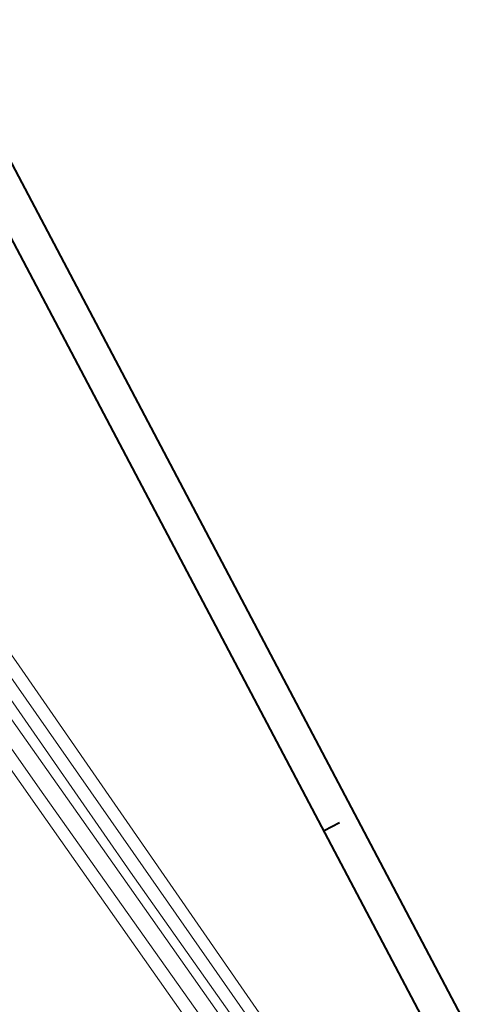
# Model space of a CAD drawing. Header units: metres. Extents: x 148691 to 149199, y 486355 to 486958.
# Tile 14 of 15: x 149004 to 149067, y 486745 to 486885. Entities that reach past the tile are written whole.
import ezdxf

# ---------------------------------------------------------------- set-up
doc = ezdxf.new("R2010")
doc.units = ezdxf.units.M
doc.header["$MEASUREMENT"] = 0
for name, color, linetype, lineweight in [('TOP-L-terrein schutting raster hek leuning', 7, 'Continuous', 0), ('TOP-L-topo objecten vlak', 7, 'Continuous', 0), ('WVB-alg-onderhoek', 7, 'Continuous', 30)]:
    doc.layers.add(name, color=color, linetype=linetype, lineweight=lineweight)

msp = doc.modelspace()

# ---------------------------------------------------------------- linework, layer by layer
at = {"layer": 'TOP-L-terrein schutting raster hek leuning', "color": 7, "linetype": 'Continuous', "lineweight": 0, "flags": 128}
msp.add_lwpolyline([(149064.006, 486718.135), (149058.874, 486714.382), (149057.668, 486713.5), (149021.961, 486764.773), (148943.431, 486877.325), (148943.442, 486877.344), (148945.148, 486880.331), (148945.638, 486880.32), (148947.733, 486882.206), (148948.276, 486882.479), (148957.047, 486890.538), (148959.359, 486892.489), (148964.127, 486896.147), (148974.029, 486902.967), (148976.563, 486904.274)], dxfattribs=at)
at = {"layer": 'TOP-L-topo objecten vlak', "color": 7, "linetype": 'Continuous', "lineweight": 0, "flags": 128}
for points in [[(148939.051, 486883.558), (148938.399, 486883.038), (148935.653, 486881.475), (148934.854, 486881.19), (148933.997, 486880.611), (148933.695, 486879.653), (148934.098, 486878.494), (148934.829, 486877.537), (148935.459, 486877.26), (148936.536, 486876.754), (148955.908, 486849.13), (148980.58, 486813.95), (149007.281, 486775.849), (149044.707, 486722.901)], [(149055.442, 486711.512), (149019.106, 486763.243), (148981.579, 486816.487), (148941.095, 486874.868), (148940.388, 486876.962), (148940.067, 486878.958), (148939.957, 486879.855), (148940.144, 486880.512)], [(148940.802, 486880.497), (148941.071, 486880.745), (148943.431, 486877.325), (149021.961, 486764.773), (149057.668, 486713.5), (149056.49, 486712.678)], [(149056.49, 486712.678), (149052.901, 486717.547), (149020.168, 486764.054), (148982.737, 486818.025), (148950.731, 486863.29), (148945.135, 486871.258), (148941.374, 486877.935), (148940.802, 486880.497)], [(148932.692, 486877.369), (148934.996, 486875.757), (148939.69, 486868.842), (148943.994, 486863.099), (148954.714, 486847.667), (148977.824, 486814.704), (149006.903, 486773.295), (149042.867, 486722.094), (149052.128, 486709.174)], [(148946.635, 486877.613), (148965.569, 486848.571), (149003.946, 486793.971), (149040.671, 486740.821), (149054.581, 486721.039), (149058.908, 486714.407), (149064.006, 486718.135), (149064.267, 486717.737)]]:
    msp.add_lwpolyline(points, dxfattribs=at)
at = {"layer": 'WVB-alg-onderhoek', "lineweight": 40}
for p, q in [((149198.915, 486493.561), (148954.149, 486958.012)), ((149049.843, 486771.066), (149047.632, 486769.901))]:
    msp.add_line(p, q, dxfattribs=at)
at = {"layer": 'WVB-alg-onderhoek', "lineweight": 40, "flags": 128}
msp.add_lwpolyline([(148700.488, 486813.029), (148938.261, 486361.848), (149192.16, 486495.653), (148954.388, 486946.834)], close=True, dxfattribs=at)

doc.saveas('drawing.dxf')
